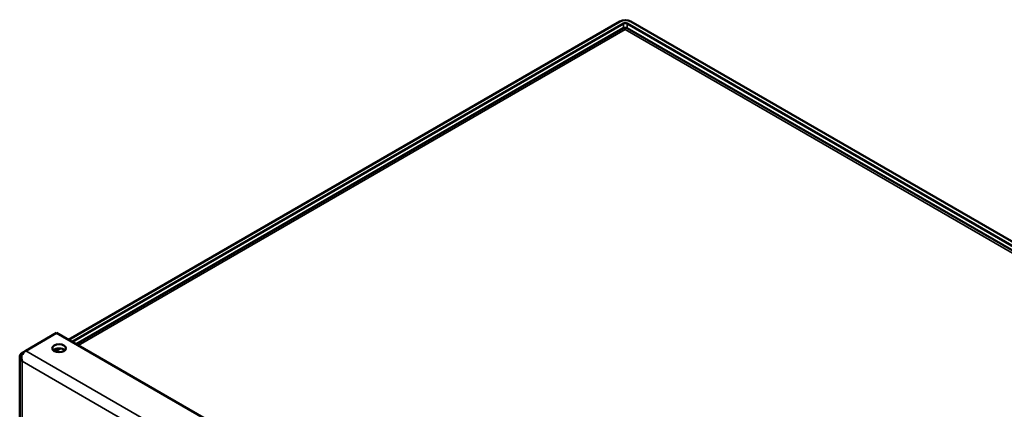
# Model space of a CAD drawing. Header units: inches. Extents: x 1 to 203, y 4 to 128.
# Tile 60 of 66: x 146.71 to 161.09, y 107.92 to 113.61. Entities that reach past the tile are written whole.
import ezdxf

# ---------------------------------------------------------------- set-up
doc = ezdxf.new("R2010")
doc.units = ezdxf.units.IN
doc.header["$LTSCALE"] = 6
doc.header["$MEASUREMENT"] = 0
doc.layers.add('Visible (ANSI)', color=7, linetype='Continuous', lineweight=50)
doc.layers.add('Visible Narrow (ANSI)', color=7, linetype='Continuous', lineweight=35)

msp = doc.modelspace()

# ---------------------------------------------------------------- linework, layer by layer
at = {"layer": 'Visible (ANSI)'}
for p, q in [((147.42, 108.937), (155.471, 113.585)), ((147.472, 108.906), (155.524, 113.555)), ((155.522, 113.488), (147.53, 108.873)), ((172.389, 103.849), (155.579, 113.555)), ((172.32, 103.823), (155.58, 113.488)), ((172.442, 103.88), (155.632, 113.585)), ((147.246, 109.037), (146.796, 108.777)), ((164.382, 99.143), (147.246, 109.037)), ((146.743, 108.747), (146.796, 108.777)), ((147.225, 108.764), (147.304, 108.809)), ((147.361, 108.776), (147.346, 108.767)), ((146.71, 108.701), (146.71, 49.709)), ((146.732, 108.695), (146.711, 108.694)), ((146.743, 108.623), (146.743, 108.623))]:
    msp.add_line(p, q, dxfattribs=at)
for centre, major_axis, ratio, start_param, end_param in [((155.551, 113.539), (-0.113, 0), 0.57735, 3.926991, 5.497787), ((155.579, 113.39), (-0.0567, 0.0982), 0.57735, 5.85263, 6.283185), ((155.551, 113.539), (-0.0394, 0), 0.57735, 3.926991, 5.497787), ((155.524, 113.39), (0.0567, 0.0982), 0.57735, 0, 0.430556), ((155.551, 113.373), (0, 0.131), 0.000866, 5.498286, 5.853129), ((155.551, 113.373), (0, -0.131), 0.000866, 3.571649, 3.926492), ((146.823, 108.701), (-0.113, 0), 0.57735, 5.497787, 6.393772), ((146.796, 108.685), (-0.0567, -0.0982), 0.57735, 3.926991, 4.822976), ((147.282, 108.752), (-0.101, 0), 0.57735, 3.683214, 5.741564), ((146.823, 108.669), (0.0567, 0.0982), 0.57735, 2.354518, 2.356194), ((146.823, 108.669), (-0.113, 0), 0.57735, 0.783722, 0.785398), ((146.823, 108.669), (0.08, -0.139), 0.57735, 4.708941, 4.710713), ((146.824, 108.669), (-0.08, 0.139), 0.57735, 1.567348, 1.56912)]:
    msp.add_ellipse(centre, major_axis=major_axis, ratio=ratio, start_param=start_param, end_param=end_param, dxfattribs=at)
msp.add_ellipse((147.282, 108.812), major_axis=(-0.101, 0), ratio=0.57735, dxfattribs=at)
for points in [[(146.711, 108.694), (146.714, 108.668), (146.725, 108.644), (146.743, 108.623)], [(146.733, 108.707), (146.731, 108.678), (146.734, 108.649), (146.743, 108.623)], [(146.743, 108.623), (146.743, 108.623), (146.743, 108.623), (146.743, 108.623)]]:
    msp.add_open_spline(points, degree=3, dxfattribs=at)
at = {"layer": 'Visible Narrow (ANSI)'}
for p, q in [((155.551, 113.466), (147.563, 108.854)), ((155.524, 113.555), (155.524, 113.488)), ((172.236, 103.833), (155.551, 113.466)), ((155.579, 113.488), (155.579, 113.555)), ((146.796, 108.777), (163.932, 98.884)), ((163.824, 98.761), (146.743, 108.622)), ((146.743, 108.622), (146.743, 49.695))]:
    msp.add_line(p, q, dxfattribs=at)

doc.saveas('drawing.dxf')
